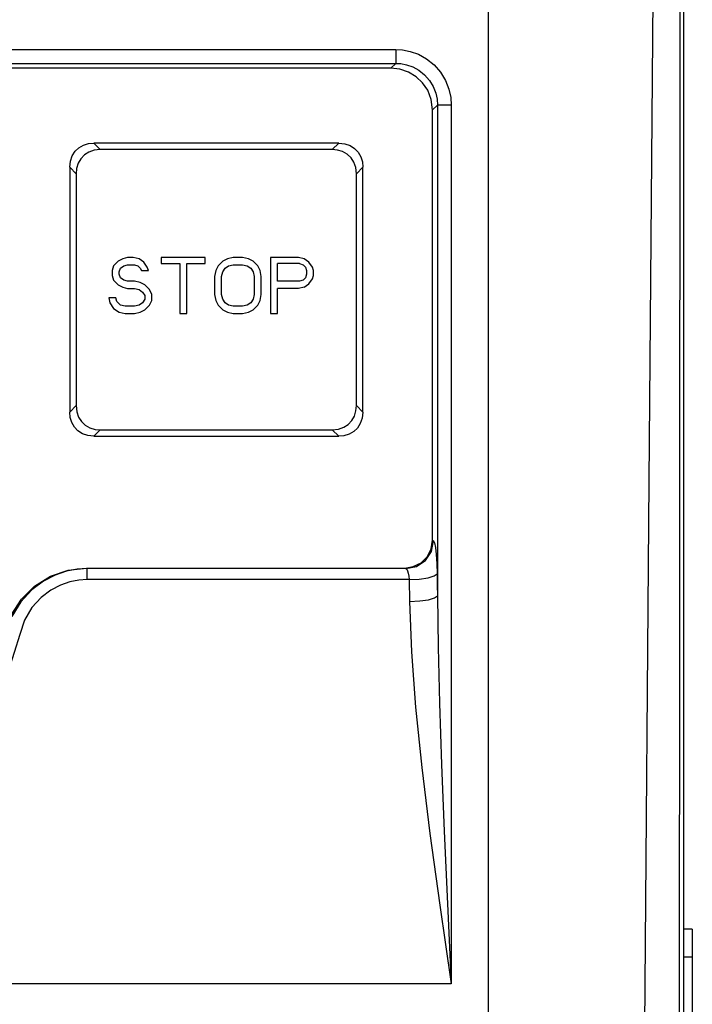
# Model space of a CAD drawing. Header units: millimetres. Extents: x 0 to 700, y 0 to 600.
# Tile 39 of 65: x 383 to 407, y 321 to 356. Entities that reach past the tile are written whole.
import ezdxf

# ---------------------------------------------------------------- set-up
doc = ezdxf.new("R2010")
doc.units = ezdxf.units.MM
doc.header["$LTSCALE"] = 39.111111
doc.layers.get('0').update_dxf_attribs({"linetype": 'CONTINUOUS'})

msp = doc.modelspace()

# ---------------------------------------------------------------- linework, layer by layer
at = {"color": 7, "linetype": 'CONTINUOUS'}
for p, q in [((406.654, 226.354), (406.654, 395.354)), ((399.654, 282.423), (399.654, 366.761)), ((405.411, 339.386), (405.568, 359.119)), ((406.502, 335.048), (406.518, 356.988)), ((344.978, 354.859), (396.33, 354.859)), ((396.33, 354.859), (396.33, 354.36)), ((396.33, 354.859), (396.575, 354.844)), ((396.575, 354.844), (396.849, 354.79)), ((396.849, 354.79), (397.144, 354.686)), ((397.144, 354.686), (397.437, 354.524)), ((397.437, 354.524), (397.708, 354.307)), ((344.978, 354.36), (396.33, 354.36)), ((396.16, 354.186), (345.148, 354.186)), ((396.33, 354.36), (396.16, 354.186)), ((396.48, 354.151), (396.16, 354.186)), ((396.33, 354.36), (396.514, 354.349)), ((396.788, 354.048), (396.48, 354.151)), ((396.514, 354.349), (396.72, 354.309)), ((396.72, 354.309), (396.942, 354.231)), ((397.065, 353.881), (396.788, 354.048)), ((396.942, 354.231), (397.162, 354.11)), ((397.162, 354.11), (397.365, 353.947)), ((397.708, 354.307), (397.94, 354.042)), ((397.296, 353.663), (397.065, 353.881)), ((397.365, 353.947), (397.539, 353.749)), ((397.539, 353.749), (397.673, 353.525)), ((397.94, 354.042), (398.119, 353.744)), ((398.119, 353.744), (398.239, 353.436)), ((397.479, 353.396), (397.296, 353.663)), ((397.605, 353.071), (397.479, 353.396)), ((397.673, 353.525), (397.763, 353.294)), ((398.239, 353.436), (398.303, 353.141)), ((397.654, 352.691), (397.605, 353.071)), ((397.763, 353.294), (397.81, 353.072)), ((397.81, 353.072), (397.824, 352.865)), ((398.303, 353.141), (398.322, 352.866)), ((397.824, 352.865), (397.654, 352.691)), ((397.654, 337.283), (397.654, 352.691)), ((397.874, 352.866), (397.824, 352.865)), ((397.824, 352.865), (397.824, 335.284)), ((397.984, 352.866), (397.874, 352.866)), ((398.141, 352.866), (397.984, 352.866)), ((398.322, 352.866), (398.141, 352.866)), ((398.322, 352.866), (398.322, 321.391)), ((384.847, 351.209), (384.982, 351.337)), ((384.982, 351.337), (385.148, 351.431)), ((385.148, 351.431), (385.331, 351.486)), ((385.331, 351.486), (385.52, 351.504)), ((385.531, 351.249), (385.34, 351.183)), ((394.288, 351.504), (385.52, 351.504)), ((385.52, 351.504), (385.751, 351.273)), ((385.751, 351.273), (385.531, 351.249)), ((394.057, 351.273), (385.751, 351.273)), ((394.288, 351.504), (394.057, 351.273)), ((394.246, 351.255), (394.057, 351.273)), ((394.43, 351.2), (394.246, 351.255)), ((394.288, 351.504), (394.509, 351.48)), ((394.509, 351.48), (394.701, 351.413)), ((394.701, 351.413), (394.859, 351.31)), ((394.859, 351.31), (394.987, 351.176)), ((384.678, 350.859), (384.745, 351.05)), ((384.745, 351.05), (384.847, 351.209)), ((385.053, 350.946), (384.958, 350.78)), ((385.182, 351.081), (385.053, 350.946)), ((385.34, 351.183), (385.182, 351.081)), ((394.596, 351.105), (394.43, 351.2)), ((394.731, 350.976), (394.596, 351.105)), ((394.833, 350.818), (394.731, 350.976)), ((394.987, 351.176), (395.081, 351.01)), ((395.081, 351.01), (395.137, 350.827)), ((384.654, 350.638), (384.678, 350.859)), ((384.654, 350.638), (384.654, 341.87)), ((384.654, 350.638), (384.885, 350.407)), ((384.902, 350.596), (384.885, 350.407)), ((384.958, 350.78), (384.902, 350.596)), ((394.899, 350.627), (394.833, 350.818)), ((394.923, 350.407), (394.899, 350.627)), ((395.154, 350.638), (394.923, 350.407)), ((395.137, 350.827), (395.154, 350.638)), ((395.154, 341.87), (395.154, 350.638)), ((384.885, 350.407), (384.885, 342.101)), ((394.923, 342.101), (394.923, 350.407)), ((386.554, 347.361), (386.387, 347.276)), ((386.721, 347.404), (386.554, 347.361)), ((386.929, 347.404), (386.721, 347.404)), ((387.137, 347.361), (386.929, 347.404)), ((387.304, 347.234), (387.137, 347.361)), ((387.929, 347.404), (387.929, 347.191)), ((389.512, 347.404), (387.929, 347.404)), ((389.512, 347.191), (389.512, 347.404)), ((390.304, 347.361), (390.137, 347.276)), ((390.512, 347.404), (390.304, 347.361)), ((390.846, 347.404), (390.512, 347.404)), ((391.054, 347.361), (390.846, 347.404)), ((391.221, 347.276), (391.054, 347.361)), ((391.846, 347.404), (391.846, 345.404)), ((392.846, 347.404), (391.846, 347.404)), ((393.054, 347.361), (392.846, 347.404)), ((393.221, 347.234), (393.054, 347.361)), ((386.221, 347.106), (386.179, 346.936)), ((386.387, 347.276), (386.221, 347.106)), ((386.429, 346.893), (386.471, 347.021)), ((386.471, 347.021), (386.596, 347.106)), ((386.596, 347.106), (386.721, 347.149)), ((386.721, 347.149), (386.971, 347.149)), ((386.971, 347.149), (387.096, 347.106)), ((387.096, 347.106), (387.179, 347.021)), ((387.179, 347.021), (387.221, 346.936)), ((387.429, 347.063), (387.304, 347.234)), ((387.471, 346.936), (387.429, 347.063)), ((387.929, 347.191), (388.596, 347.191)), ((388.596, 347.191), (388.596, 345.404)), ((388.846, 345.404), (388.846, 347.191)), ((388.846, 347.191), (389.512, 347.191)), ((389.971, 347.106), (389.887, 346.936)), ((390.137, 347.276), (389.971, 347.106)), ((390.137, 346.893), (390.221, 347.021)), ((390.221, 347.021), (390.346, 347.106)), ((390.346, 347.106), (390.512, 347.149)), ((390.512, 347.149), (390.846, 347.149)), ((390.846, 347.149), (391.012, 347.106)), ((391.012, 347.106), (391.137, 347.021)), ((391.137, 347.021), (391.221, 346.893)), ((391.387, 347.106), (391.221, 347.276)), ((391.471, 346.936), (391.387, 347.106)), ((392.096, 346.553), (392.096, 347.191)), ((392.887, 347.191), (392.096, 347.191)), ((392.887, 347.191), (393.012, 347.149)), ((393.012, 347.149), (393.096, 347.063)), ((393.096, 347.063), (393.137, 346.936)), ((393.346, 347.063), (393.221, 347.234)), ((393.387, 346.936), (393.346, 347.063)), ((386.179, 346.936), (386.179, 346.766)), ((386.179, 346.766), (386.221, 346.595)), ((386.429, 346.808), (386.429, 346.893)), ((386.471, 346.68), (386.429, 346.808)), ((386.596, 346.595), (386.471, 346.68)), ((387.221, 346.936), (387.471, 346.936)), ((389.887, 346.936), (389.846, 346.723)), ((389.846, 346.723), (389.846, 346.085)), ((390.096, 346.723), (390.137, 346.893)), ((390.096, 346.085), (390.096, 346.723)), ((391.221, 346.893), (391.262, 346.723)), ((391.262, 346.723), (391.262, 346.085)), ((391.512, 346.723), (391.471, 346.936)), ((391.512, 346.085), (391.512, 346.723)), ((393.096, 346.68), (393.012, 346.595)), ((393.137, 346.808), (393.096, 346.68)), ((393.137, 346.936), (393.137, 346.808)), ((393.346, 346.638), (393.387, 346.766)), ((393.387, 346.766), (393.387, 346.936)), ((386.221, 346.595), (386.387, 346.425)), ((386.387, 346.425), (386.554, 346.34)), ((386.554, 346.34), (386.721, 346.297)), ((386.721, 346.553), (386.596, 346.595)), ((386.971, 346.553), (386.721, 346.553)), ((386.721, 346.297), (386.971, 346.297)), ((387.179, 346.51), (386.971, 346.553)), ((386.971, 346.297), (387.137, 346.255)), ((387.346, 346.425), (387.179, 346.51)), ((387.512, 346.255), (387.346, 346.425)), ((392.887, 346.553), (392.096, 346.553)), ((392.096, 345.404), (392.096, 346.297)), ((392.846, 346.297), (392.096, 346.297)), ((393.054, 346.34), (392.846, 346.297)), ((393.012, 346.595), (392.887, 346.553)), ((393.054, 346.34), (393.221, 346.468)), ((393.221, 346.468), (393.346, 346.638)), ((386.304, 345.957), (386.054, 345.957)), ((386.054, 345.957), (386.096, 345.787)), ((386.346, 345.829), (386.304, 345.957)), ((387.137, 346.255), (387.262, 346.17)), ((387.262, 346.17), (387.346, 346.042)), ((387.346, 346.042), (387.346, 345.915)), ((387.596, 346.085), (387.512, 346.255)), ((387.596, 345.872), (387.596, 346.085)), ((389.846, 346.085), (389.887, 345.872)), ((390.137, 345.915), (390.096, 346.085)), ((391.262, 346.085), (391.221, 345.915)), ((391.471, 345.872), (391.512, 346.085)), ((386.096, 345.787), (386.221, 345.574)), ((386.471, 345.702), (386.346, 345.829)), ((386.637, 345.659), (386.471, 345.702)), ((386.971, 345.659), (386.637, 345.659)), ((387.137, 345.702), (386.971, 345.659)), ((387.262, 345.787), (387.137, 345.702)), ((387.346, 345.915), (387.262, 345.787)), ((387.346, 345.532), (387.512, 345.702)), ((387.512, 345.702), (387.596, 345.872)), ((389.887, 345.872), (389.971, 345.702)), ((389.971, 345.702), (390.137, 345.532)), ((390.221, 345.787), (390.137, 345.915)), ((390.346, 345.702), (390.221, 345.787)), ((390.512, 345.659), (390.346, 345.702)), ((390.846, 345.659), (390.512, 345.659)), ((391.012, 345.702), (390.846, 345.659)), ((391.137, 345.787), (391.012, 345.702)), ((391.221, 345.915), (391.137, 345.787)), ((391.221, 345.532), (391.387, 345.702)), ((391.387, 345.702), (391.471, 345.872)), ((386.221, 345.574), (386.429, 345.446)), ((386.429, 345.446), (386.637, 345.404)), ((386.637, 345.404), (386.971, 345.404)), ((386.971, 345.404), (387.179, 345.446)), ((387.179, 345.446), (387.346, 345.532)), ((388.596, 345.404), (388.846, 345.404)), ((390.137, 345.532), (390.304, 345.446)), ((390.304, 345.446), (390.512, 345.404)), ((390.512, 345.404), (390.846, 345.404)), ((390.846, 345.404), (391.054, 345.446)), ((391.054, 345.446), (391.221, 345.532)), ((391.846, 345.404), (392.096, 345.404)), ((384.654, 341.87), (384.885, 342.101)), ((384.885, 342.101), (384.909, 341.88)), ((394.906, 341.912), (394.923, 342.101)), ((394.923, 342.101), (395.154, 341.87)), ((384.672, 341.681), (384.654, 341.87)), ((384.909, 341.88), (384.975, 341.69)), ((394.756, 341.563), (394.85, 341.728)), ((394.85, 341.728), (394.906, 341.912)), ((395.154, 341.87), (395.13, 341.649)), ((384.727, 341.497), (384.672, 341.681)), ((384.821, 341.332), (384.727, 341.497)), ((384.975, 341.69), (385.077, 341.531)), ((385.077, 341.531), (385.212, 341.403)), ((385.212, 341.403), (385.378, 341.308)), ((394.469, 341.326), (394.628, 341.428)), ((394.628, 341.428), (394.756, 341.563)), ((395.064, 341.459), (394.962, 341.3)), ((395.13, 341.649), (395.064, 341.459)), ((384.949, 341.197), (384.821, 341.332)), ((385.108, 341.095), (384.949, 341.197)), ((385.299, 341.028), (385.108, 341.095)), ((385.52, 341.004), (385.299, 341.028)), ((385.378, 341.308), (385.562, 341.252)), ((385.52, 341.004), (385.751, 341.235)), ((385.52, 341.004), (394.288, 341.004)), ((385.562, 341.252), (385.751, 341.235)), ((385.751, 341.235), (394.057, 341.235)), ((394.057, 341.235), (394.278, 341.259)), ((394.057, 341.235), (394.288, 341.004)), ((394.278, 341.259), (394.469, 341.326)), ((394.477, 341.021), (394.288, 341.004)), ((394.661, 341.077), (394.477, 341.021)), ((394.827, 341.172), (394.661, 341.077)), ((394.962, 341.3), (394.827, 341.172)), ((405.251, 319.398), (405.411, 339.386)), ((397.605, 336.973), (397.654, 337.283)), ((397.611, 336.882), (397.688, 337.263)), ((397.654, 337.283), (397.688, 337.263)), ((397.688, 337.263), (397.722, 337.191)), ((397.722, 337.191), (397.753, 337.022)), ((397.395, 336.558), (397.611, 336.882)), ((397.46, 336.691), (397.605, 336.973)), ((397.753, 337.022), (397.779, 336.769)), ((397.779, 336.769), (397.798, 336.448)), ((396.962, 336.334), (397.238, 336.473)), ((397.072, 336.342), (397.395, 336.558)), ((397.238, 336.473), (397.46, 336.691)), ((397.798, 336.448), (397.81, 336.077)), ((383.963, 335.991), (384.601, 336.212)), ((384.539, 336.171), (384.136, 336.035)), ((384.919, 336.242), (384.539, 336.171)), ((384.601, 336.212), (385.26, 336.286)), ((385.278, 336.264), (384.919, 336.242)), ((385.26, 336.286), (396.655, 336.286)), ((385.26, 336.286), (385.278, 336.264)), ((385.278, 335.869), (385.278, 336.264)), ((396.692, 336.264), (385.278, 336.264)), ((396.655, 336.286), (396.962, 336.334)), ((396.655, 336.286), (396.692, 336.264)), ((396.692, 336.264), (397.072, 336.342)), ((396.692, 336.264), (396.726, 336.24)), ((396.726, 336.24), (396.757, 336.184)), ((396.757, 336.184), (396.783, 336.1)), ((396.783, 336.1), (396.802, 335.993)), ((397.711, 336.001), (397.81, 336.077)), ((397.81, 336.077), (397.817, 335.681)), ((383.716, 335.819), (383.297, 335.504)), ((383.397, 335.636), (383.963, 335.991)), ((384.136, 336.035), (383.716, 335.819)), ((384.663, 335.791), (384.326, 335.676)), ((384.979, 335.851), (384.663, 335.791)), ((385.278, 335.869), (384.979, 335.851)), ((396.814, 335.869), (385.278, 335.869)), ((396.802, 335.993), (396.814, 335.869)), ((396.814, 335.869), (397.177, 335.89)), ((396.814, 335.869), (396.828, 335.087)), ((397.177, 335.89), (397.49, 335.936)), ((397.49, 335.936), (397.711, 336.001)), ((383.297, 335.504), (382.906, 335.078)), ((382.924, 335.166), (383.397, 335.636)), ((383.977, 335.495), (383.627, 335.23)), ((384.326, 335.676), (383.977, 335.495)), ((397.817, 335.681), (397.824, 335.284)), ((382.563, 334.594), (382.924, 335.166)), ((382.906, 335.078), (382.587, 334.546)), ((383.627, 335.23), (383.302, 334.87)), ((396.828, 335.087), (397.191, 335.106)), ((396.828, 335.087), (396.898, 333.279)), ((397.191, 335.106), (397.504, 335.15)), ((397.504, 335.15), (397.725, 335.212)), ((397.725, 335.212), (397.824, 335.284)), ((397.824, 335.284), (397.847, 333.45)), ((406.486, 312.788), (406.502, 335.048)), ((383.302, 334.87), (383.037, 334.422)), ((383.037, 334.422), (382.864, 333.91)), ((382.864, 333.91), (382.26, 331.967)), ((396.898, 333.279), (397.045, 331.303)), ((397.847, 333.45), (397.896, 331.445)), ((397.045, 331.303), (397.266, 329.138)), ((397.896, 331.445), (397.97, 329.249)), ((397.266, 329.138), (397.557, 326.778)), ((397.97, 329.249), (398.067, 326.855)), ((397.557, 326.778), (397.911, 324.213)), ((398.067, 326.855), (398.185, 324.253)), ((397.911, 324.213), (398.322, 321.391)), ((398.185, 324.253), (398.322, 321.391)), ((406.954, 323.354), (406.654, 323.354)), ((406.954, 323.354), (406.954, 264.354)), ((406.954, 322.354), (406.654, 322.354)), ((398.322, 321.391), (342.986, 321.391))]:
    msp.add_line(p, q, dxfattribs=at)

doc.saveas('drawing.dxf')
